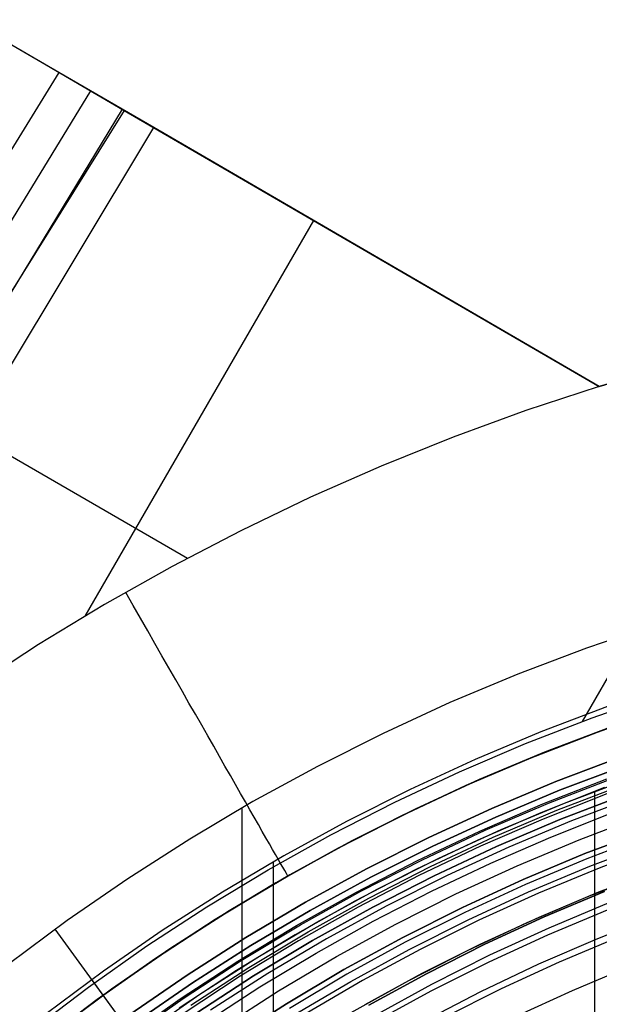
# Model space of a CAD drawing. Header units: millimetres. Extents: x 8929 to 10091, y -2708 to -1691.
# Tile 180 of 196: x 9463 to 9484, y -1998 to -1962. Entities that reach past the tile are written whole.
import ezdxf

# ---------------------------------------------------------------- set-up
doc = ezdxf.new("R2010")
doc.units = ezdxf.units.MM
for name, color, linetype in [('1', 7, 'Continuous'), ('COLOR EXT', 7, 'Continuous'), ('luz', 7, 'Continuous')]:
    doc.layers.add(name, color=color, linetype=linetype)

msp = doc.modelspace()

# ---------------------------------------------------------------- linework, layer by layer
at = {"layer": '1', "color": 7, "true_color": 0xffffff}
for p, q in [((9461.054, -1961.604, 65.376), (9463.911, -1963.265, 65.744)), ((9464.38, -1963.538, 59.673), (9461.713, -1961.988, 59.335)), ((9463.911, -1963.265, 65.744), (9466.778, -1964.932, 65.998)), ((9464.38, -1963.538, 59.673), (9402.827, -2063.412, 59.894)), ((9467.861, -1965.561, 59.909), (9464.38, -1963.538, 59.673)), ((9465.538, -1964.211, 59.791), (9404.356, -2064.315, 59.902)), ((9466.778, -1964.932, 65.998), (9404.62, -2064.47, 65.998)), ((9466.698, -1964.885, 59.87), (9445.461, -1999.924, 59.883)), ((9466.778, -1964.932, 65.998), (9484.188, -1975.053, 65.998)), ((9450.205, -1994.933, 59.909), (9467.861, -1965.561, 59.909)), ((9484.188, -1975.053, 59.909), (9467.861, -1965.561, 59.909)), ((9473.712, -1968.962, 59.909), (9465.334, -1983.472, 59.909)), ((9491.794, -1973.064, 65.998), (9483.554, -1987.336, 65.998)), ((9486.939, -1974.248, 65.998), (9484.188, -1975.053, 65.998)), ((9484.188, -1975.053, 62.954), (9486.939, -1974.248, 62.954)), ((9484.188, -1975.053, 59.909), (9481.493, -1975.938, 59.909)), ((9484.188, -1975.053, 65.998), (9484.188, -1975.053, 59.909)), ((9481.493, -1975.938, 59.909), (9478.828, -1976.911, 59.909)), ((9461.136, -1976.748, 59.909), (9469.1, -1981.346, 59.909)), ((9478.828, -1976.911, 59.909), (9476.197, -1977.97, 59.909)), ((9476.197, -1977.97, 59.909), (9473.601, -1979.114, 59.909)), ((9473.601, -1979.114, 59.909), (9471.044, -1980.342, 59.909)), ((9471.044, -1980.342, 59.909), (9468.528, -1981.653, 59.909)), ((9468.528, -1981.653, 59.909), (9466.057, -1983.045, 59.909)), ((9467.101, -1983.076, 59.747), (9466.829, -1982.599, 59.909)), ((9466.057, -1983.045, 59.909), (9463.632, -1984.517, 59.909)), ((9467.371, -1983.547, 59.566), (9467.101, -1983.076, 59.747)), ((9467.637, -1984.013, 59.366), (9467.371, -1983.547, 59.566)), ((9486.274, -1983.774, 69.704), (9483.722, -1984.642, 69.704)), ((9467.9, -1984.473, 59.148), (9467.637, -1984.013, 59.366)), ((9463.632, -1984.517, 59.909), (9461.257, -1986.067, 59.909)), ((9468.159, -1984.926, 58.912), (9467.9, -1984.473, 59.148)), ((9483.722, -1984.642, 69.704), (9481.201, -1985.598, 69.704)), ((9468.413, -1985.372, 58.658), (9468.159, -1984.926, 58.912)), ((9468.664, -1985.81, 58.387), (9468.413, -1985.372, 58.658)), ((9481.201, -1985.598, 69.704), (9478.715, -1986.64, 69.704)), ((9468.909, -1986.24, 58.098), (9468.664, -1985.81, 58.387)), ((9469.149, -1986.66, 57.793), (9468.909, -1986.24, 58.098)), ((9483.929, -1987.197, 65.998), (9486.409, -1986.335, 65.998)), ((9469.384, -1987.071, 57.471), (9469.149, -1986.66, 57.793)), ((9478.715, -1986.64, 69.704), (9476.267, -1987.768, 69.704)), ((9484.493, -1986.788, 71.704), (9482.047, -1987.716, 71.704)), ((9469.614, -1987.473, 57.133), (9469.384, -1987.071, 57.471)), ((9484.12, -1987.719, 46.606), (9486.582, -1986.863, 46.606)), ((9486.582, -1986.863, 34.804), (9484.12, -1987.719, 34.804)), ((9484.12, -1987.719, 40.705), (9486.582, -1986.863, 40.705)), ((9469.837, -1987.864, 56.779), (9469.614, -1987.473, 57.133)), ((9481.48, -1988.145, 65.998), (9483.929, -1987.197, 65.998)), ((9470.054, -1988.244, 56.41), (9469.837, -1987.864, 56.779)), ((9476.267, -1987.768, 69.704), (9473.859, -1988.979, 69.704)), ((9482.047, -1987.716, 71.704), (9479.633, -1988.728, 71.704)), ((9481.689, -1988.66, 46.606), (9484.12, -1987.719, 46.606)), ((9484.12, -1987.719, 34.804), (9481.689, -1988.66, 34.804)), ((9481.689, -1988.66, 40.705), (9484.12, -1987.719, 40.705)), ((9470.265, -1988.613, 56.026), (9470.054, -1988.244, 56.41)), ((9479.065, -1989.178, 65.998), (9481.48, -1988.145, 65.998)), ((9470.469, -1988.971, 55.628), (9470.265, -1988.613, 56.026)), ((9470.667, -1989.316, 55.216), (9470.469, -1988.971, 55.628)), ((9473.859, -1988.979, 69.704), (9471.494, -1990.273, 69.704)), ((9479.633, -1988.728, 71.704), (9477.256, -1989.822, 71.704)), ((9479.292, -1989.685, 46.606), (9481.689, -1988.66, 46.606)), ((9481.689, -1988.66, 34.804), (9479.292, -1989.685, 34.804)), ((9479.292, -1989.685, 40.705), (9481.689, -1988.66, 40.705)), ((9470.857, -1989.649, 54.79), (9470.667, -1989.316, 55.216)), ((9476.688, -1990.294, 65.998), (9479.065, -1989.178, 65.998)), ((9471.04, -1989.969, 54.352), (9470.857, -1989.649, 54.79)), ((9476.933, -1990.792, 46.606), (9479.292, -1989.685, 46.606)), ((9479.292, -1989.685, 34.804), (9476.933, -1990.792, 34.804)), ((9476.933, -1990.792, 40.705), (9479.292, -1989.685, 40.705)), ((9471.215, -1990.275, 53.901), (9471.04, -1989.969, 54.352)), ((9477.256, -1989.822, 71.704), (9474.918, -1990.998, 71.704)), ((9471.494, -1990.273, 69.704), (9469.175, -1991.647, 69.704)), ((9471.382, -1990.568, 53.438), (9471.215, -1990.275, 53.901)), ((9474.351, -1991.491, 65.998), (9476.688, -1990.294, 65.998)), ((9471.104, -2027.692, 69.704), (9471.104, -1990.496, 69.704)), ((9471.541, -1990.847, 52.964), (9471.382, -1990.568, 53.438)), ((9474.613, -1991.981, 46.606), (9476.933, -1990.792, 46.606)), ((9476.933, -1990.792, 34.804), (9474.613, -1991.981, 34.804)), ((9474.613, -1991.981, 40.705), (9476.933, -1990.792, 40.705)), ((9471.693, -1991.112, 52.479), (9471.541, -1990.847, 52.964)), ((9471.835, -1991.361, 51.984), (9471.693, -1991.112, 52.479)), ((9474.918, -1990.998, 71.704), (9472.623, -1992.254, 71.704)), ((9471.97, -1991.596, 51.479), (9471.835, -1991.361, 51.984)), ((9472.057, -1992.77, 65.998), (9474.351, -1991.491, 65.998)), ((9469.175, -1991.647, 69.704), (9466.905, -1993.101, 69.704)), ((9472.095, -1991.816, 50.965), (9471.97, -1991.596, 51.479)), ((9472.212, -1992.021, 50.443), (9472.095, -1991.816, 50.965)), ((9472.32, -1992.209, 49.913), (9472.212, -1992.021, 50.443)), ((9472.418, -1992.382, 49.376), (9472.32, -1992.209, 49.913)), ((9472.336, -1993.25, 46.606), (9474.613, -1991.981, 46.606)), ((9474.613, -1991.981, 34.804), (9472.336, -1993.25, 34.804)), ((9472.336, -1993.25, 40.705), (9474.613, -1991.981, 40.705)), ((9472.623, -1992.254, 71.704), (9470.372, -1993.589, 71.704)), ((9472.244, -2123.77, 71.704), (9472.244, -1992.471, 71.704)), ((9472.508, -1992.538, 48.833), (9472.418, -1992.382, 49.376)), ((9472.588, -1992.678, 48.283), (9472.508, -1992.538, 48.833)), ((9469.809, -1994.127, 65.998), (9472.057, -1992.77, 65.998)), ((9472.658, -1992.802, 47.728), (9472.588, -1992.678, 48.283)), ((9472.72, -1992.909, 47.169), (9472.658, -1992.802, 47.728)), ((9472.771, -1992.999, 46.606), (9472.72, -1992.909, 47.169)), ((9483.764, -1993.753, 42.804), (9486.016, -1992.881, 42.804)), ((9483.764, -1993.753, 51.854), (9486.016, -1992.881, 51.854)), ((9486.38, -1992.749, 60.904), (9484.159, -1993.594, 60.904)), ((9466.905, -1993.101, 69.704), (9464.686, -1994.632, 69.704)), ((9470.104, -1994.597, 46.606), (9472.336, -1993.25, 46.606)), ((9472.336, -1993.25, 34.804), (9470.104, -1994.597, 34.804)), ((9470.104, -1994.597, 40.705), (9472.336, -1993.25, 40.705)), ((9472.771, -1992.999, 46.606), (9472.771, -1992.999, 34.804)), ((9470.372, -1993.589, 71.704), (9468.168, -1995, 71.704)), ((9484.159, -1993.594, 60.904), (9481.968, -1994.514, 60.904)), ((9484.384, -1993.572, 46.153), (9482.171, -1994.5, 46.153)), ((9482.171, -1994.5, 53.153), (9484.384, -1993.572, 53.153)), ((9484.384, -1993.572, 49.653), (9482.171, -1994.5, 49.653)), ((9481.543, -1994.703, 42.804), (9483.764, -1993.753, 42.804)), ((9481.543, -1994.703, 51.854), (9483.764, -1993.753, 51.854)), ((9482.345, -1994.895, 138.188), (9484.544, -1993.973, 138.188)), ((9467.61, -1995.561, 65.998), (9469.809, -1994.127, 65.998)), ((9464.686, -1994.632, 69.704), (9462.522, -1996.239, 69.704)), ((9467.921, -1996.021, 46.606), (9470.104, -1994.597, 46.606)), ((9470.104, -1994.597, 34.804), (9467.921, -1996.021, 34.804)), ((9467.921, -1996.021, 40.705), (9470.104, -1994.597, 40.705)), ((9479.356, -1995.73, 42.804), (9481.543, -1994.703, 42.804)), ((9479.356, -1995.73, 51.854), (9481.543, -1994.703, 51.854)), ((9481.968, -1994.514, 60.904), (9479.809, -1995.509, 60.904)), ((9482.171, -1994.5, 46.153), (9479.992, -1995.503, 46.153)), ((9479.992, -1995.503, 53.153), (9482.171, -1994.5, 53.153)), ((9482.171, -1994.5, 49.653), (9479.992, -1995.503, 49.653)), ((9486.19, -1994.467, 44.653), (9484.124, -1995.297, 44.653)), ((9474.85, -2009.539, 206.675), (9464.249, -1994.948, 69.704)), ((9468.168, -1995, 71.704), (9466.014, -1996.487, 71.704)), ((9480.179, -1995.893, 138.188), (9482.345, -1994.895, 138.188)), ((9484.124, -1995.297, 44.653), (9481.964, -1996.236, 44.653)), ((9484.124, -1995.297, 44.653), (9481.964, -1996.236, 44.653)), ((9465.461, -1997.071, 65.998), (9467.61, -1995.561, 65.998)), ((9477.206, -1996.831, 42.804), (9479.356, -1995.73, 42.804)), ((9477.206, -1996.831, 51.854), (9479.356, -1995.73, 51.854)), ((9479.809, -1995.509, 60.904), (9477.686, -1996.577, 60.904)), ((9479.992, -1995.503, 46.153), (9477.849, -1996.582, 46.153)), ((9477.849, -1996.582, 53.153), (9479.992, -1995.503, 53.153)), ((9479.992, -1995.503, 49.653), (9477.849, -1996.582, 49.653)), ((9465.788, -1997.52, 46.606), (9467.921, -1996.021, 46.606)), ((9467.921, -1996.021, 34.804), (9465.788, -1997.52, 34.804)), ((9465.788, -1997.52, 40.705), (9467.921, -1996.021, 40.705)), ((9478.049, -1996.964, 138.188), (9480.179, -1995.893, 138.188)), ((9466.014, -1996.487, 71.704), (9463.913, -1998.047, 71.704)), ((9481.964, -1996.236, 44.653), (9479.837, -1997.25, 44.653)), ((9481.964, -1996.236, 44.653), (9479.837, -1997.25, 44.653)), ((9476.169, -2011.354, 208.385), (9465.59, -1996.793, 71.704)), ((9475.096, -1998.007, 42.804), (9477.206, -1996.831, 42.804)), ((9475.096, -1998.007, 51.854), (9477.206, -1996.831, 51.854)), ((9477.686, -1996.577, 60.904), (9475.6, -1997.717, 60.904)), ((9477.849, -1996.582, 46.153), (9475.744, -1997.733, 46.153)), ((9475.744, -1997.733, 53.153), (9477.849, -1996.582, 53.153)), ((9477.849, -1996.582, 49.653), (9475.744, -1997.733, 49.653)), ((9463.367, -1998.655, 65.998), (9465.461, -1997.071, 65.998)), ((9475.958, -1998.108, 138.188), (9478.049, -1996.964, 138.188)), ((9479.837, -1997.25, 44.653), (9477.746, -1998.336, 44.653)), ((9479.837, -1997.25, 44.653), (9477.746, -1998.336, 44.653)), ((9463.709, -1999.092, 46.606), (9465.788, -1997.52, 46.606)), ((9465.788, -1997.52, 34.804), (9463.709, -1999.092, 34.804)), ((9463.709, -1999.092, 40.705), (9465.788, -1997.52, 40.705))]:
    msp.add_line(p, q, dxfattribs=at)
at = {"layer": 'COLOR EXT', "color": 30, "true_color": 0xff8d00}
for p, q in [((9482.174, -1988.464, 34.804), (9484.595, -1987.546, 34.804)), ((9484.595, -1987.546, -30.696), (9482.174, -1988.464, -30.696)), ((9482.174, -1988.464, 2.054), (9484.595, -1987.546, 2.054)), ((9479.786, -1989.465, 34.804), (9482.174, -1988.464, 34.804)), ((9482.174, -1988.464, -30.696), (9479.786, -1989.465, -30.696)), ((9479.786, -1989.465, 2.054), (9482.174, -1988.464, 2.054)), ((9482.6, -1989.532, -28.696), (9484.984, -1988.628, -28.696)), ((9484.984, -1988.628, -30.696), (9482.6, -1989.532, -30.696)), ((9482.6, -1989.532, -29.696), (9484.984, -1988.628, -29.696)), ((9477.435, -1990.548, 34.804), (9479.786, -1989.465, 34.804)), ((9479.786, -1989.465, -30.696), (9477.435, -1990.548, -30.696)), ((9477.435, -1990.548, 2.054), (9479.786, -1989.465, 2.054)), ((9480.249, -1990.518, -28.696), (9482.6, -1989.532, -28.696)), ((9482.6, -1989.532, -30.696), (9480.249, -1990.518, -30.696)), ((9480.249, -1990.518, -29.696), (9482.6, -1989.532, -29.696)), ((9482.916, -1990.322, 34.804), (9485.272, -1989.428, 34.804)), ((9482.916, -1990.322, 28.204), (9485.272, -1989.428, 28.204)), ((9484.38, -1989.755, 21.604), (9482.04, -1990.678, 21.604)), ((9484.467, -1989.989, -28.696), (9482.136, -1990.909, -28.696)), ((9484.023, -2030.753, 21.604), (9484.023, -1989.89, 21.604)), ((9480.592, -1991.296, 34.804), (9482.916, -1990.322, 34.804)), ((9480.592, -1991.296, 28.204), (9482.916, -1990.322, 28.204)), ((9475.122, -1991.712, 34.804), (9477.435, -1990.548, 34.804)), ((9477.435, -1990.548, -30.696), (9475.122, -1991.712, -30.696)), ((9475.122, -1991.712, 2.054), (9477.435, -1990.548, 2.054)), ((9477.934, -1991.584, -28.696), (9480.249, -1990.518, -28.696)), ((9480.249, -1990.518, -30.696), (9477.934, -1991.584, -30.696)), ((9477.934, -1991.584, -29.696), (9480.249, -1990.518, -29.696)), ((9482.04, -1990.678, 21.604), (9479.733, -1991.68, 21.604)), ((9482.409, -1991.569, 19.504), (9484.643, -1990.687, 19.504)), ((9482.136, -1990.909, -28.696), (9479.837, -1991.907, -28.696)), ((9478.302, -1992.35, 34.804), (9480.592, -1991.296, 34.804)), ((9478.302, -1992.35, 28.204), (9480.592, -1991.296, 28.204)), ((9472.85, -1992.954, 34.804), (9475.122, -1991.712, 34.804)), ((9475.122, -1991.712, -30.696), (9472.85, -1992.954, -30.696)), ((9472.85, -1992.954, 2.054), (9475.122, -1991.712, 2.054)), ((9475.656, -1992.73, -28.696), (9477.934, -1991.584, -28.696)), ((9477.934, -1991.584, -30.696), (9475.656, -1992.73, -30.696)), ((9475.656, -1992.73, -29.696), (9477.934, -1991.584, -29.696)), ((9479.733, -1991.68, 21.604), (9477.463, -1992.761, 21.604)), ((9480.207, -1992.525, 19.504), (9482.409, -1991.569, 19.504)), ((9479.837, -1991.907, -28.696), (9477.575, -1992.985, -28.696)), ((9476.051, -1993.482, 34.804), (9478.302, -1992.35, 34.804)), ((9476.051, -1993.482, 28.204), (9478.302, -1992.35, 28.204)), ((9478.037, -1993.553, 19.504), (9480.207, -1992.525, 19.504)), ((9470.623, -1994.274, 34.804), (9472.85, -1992.954, 34.804)), ((9472.85, -1992.954, -30.696), (9470.623, -1994.274, -30.696)), ((9470.623, -1994.274, 2.054), (9472.85, -1992.954, 2.054)), ((9473.42, -1993.953, -28.696), (9475.656, -1992.73, -28.696)), ((9475.656, -1992.73, -30.696), (9473.42, -1993.953, -30.696)), ((9473.42, -1993.953, -29.696), (9475.656, -1992.73, -29.696)), ((9477.463, -1992.761, 21.604), (9475.23, -1993.92, 21.604)), ((9477.575, -1992.985, -28.696), (9475.35, -1994.139, -28.696)), ((9473.84, -1994.692, 34.804), (9476.051, -1993.482, 34.804)), ((9473.84, -1994.692, 28.204), (9476.051, -1993.482, 28.204)), ((9475.903, -1994.654, 19.504), (9478.037, -1993.553, 19.504)), ((9471.227, -1995.253, -28.696), (9473.42, -1993.953, -28.696)), ((9473.42, -1993.953, -30.696), (9471.227, -1995.253, -30.696)), ((9471.227, -1995.253, -29.696), (9473.42, -1993.953, -29.696)), ((9475.23, -1993.92, 21.604), (9473.039, -1995.155, 21.604)), ((9468.443, -1995.671, 34.804), (9470.623, -1994.274, 34.804)), ((9470.623, -1994.274, -30.696), (9468.443, -1995.671, -30.696)), ((9468.443, -1995.671, 2.054), (9470.623, -1994.274, 2.054)), ((9475.35, -1994.139, -28.696), (9473.167, -1995.37, -28.696)), ((9471.673, -1995.977, 34.804), (9473.84, -1994.692, 34.804)), ((9471.673, -1995.977, 28.204), (9473.84, -1994.692, 28.204)), ((9473.807, -1995.824, 19.504), (9475.903, -1994.654, 19.504)), ((9469.08, -1996.628, -28.696), (9471.227, -1995.253, -28.696)), ((9471.227, -1995.253, -30.696), (9469.08, -1996.628, -30.696)), ((9469.08, -1996.628, -29.696), (9471.227, -1995.253, -29.696)), ((9473.039, -1995.155, 21.604), (9470.892, -1996.465, 21.604)), ((9473.167, -1995.37, -28.696), (9471.028, -1996.675, -28.696)), ((9466.312, -1997.142, 34.804), (9468.443, -1995.671, 34.804)), ((9468.443, -1995.671, -30.696), (9466.312, -1997.142, -30.696)), ((9466.312, -1997.142, 2.054), (9468.443, -1995.671, 2.054)), ((9471.751, -1997.064, 19.504), (9473.807, -1995.824, 19.504)), ((9469.55, -1997.336, 34.804), (9471.673, -1995.977, 34.804)), ((9469.55, -1997.336, 28.204), (9471.673, -1995.977, 28.204)), ((9470.892, -1996.465, 21.604), (9468.792, -1997.848, 21.604)), ((9466.982, -1998.077, -28.696), (9469.08, -1996.628, -28.696)), ((9469.08, -1996.628, -30.696), (9466.982, -1998.077, -30.696)), ((9466.982, -1998.077, -29.696), (9469.08, -1996.628, -29.696)), ((9471.028, -1996.675, -28.696), (9468.934, -1998.053, -28.696)), ((9464.233, -1998.685, 34.804), (9466.312, -1997.142, 34.804)), ((9466.312, -1997.142, -30.696), (9464.233, -1998.685, -30.696)), ((9464.233, -1998.685, 2.054), (9466.312, -1997.142, 2.054)), ((9469.737, -1998.372, 19.504), (9471.751, -1997.064, 19.504)), ((9467.476, -1998.768, 34.804), (9469.55, -1997.336, 34.804)), ((9467.476, -1998.768, 28.204), (9469.55, -1997.336, 28.204))]:
    msp.add_line(p, q, dxfattribs=at)
at = {"layer": 'luz', "color": 7, "true_color": 0xffffff}
for p, q in [((9482.73, -1989.857, -30.696), (9485.103, -1988.957, -30.696)), ((9482.73, -1989.857, -28.896), (9485.103, -1988.957, -28.896)), ((9485.103, -1988.957, -29.796), (9482.73, -1989.857, -29.796)), ((9482.118, -1990.357, -26.578), (9484.464, -1989.44, -26.589)), ((9482.118, -1990.357, -24.578), (9484.464, -1989.44, -24.589)), ((9482.331, -1990.324, -26.493), (9484.695, -1989.408, -26.504)), ((9482.331, -1990.324, -24.493), (9484.695, -1989.408, -24.504)), ((9482.331, -1990.324, -26.666), (9484.695, -1989.408, -26.677)), ((9482.331, -1990.324, -24.666), (9484.695, -1989.408, -24.677)), ((9482.637, -1990.587, -26.288), (9485.006, -1989.675, -26.299)), ((9482.637, -1990.587, -24.288), (9485.006, -1989.675, -24.299)), ((9482.637, -1990.587, -26.875), (9485.006, -1989.675, -26.886)), ((9482.637, -1990.587, -24.875), (9485.006, -1989.675, -24.886)), ((9480.39, -1990.838, -30.696), (9482.73, -1989.857, -30.696)), ((9480.39, -1990.838, -28.896), (9482.73, -1989.857, -28.896)), ((9482.73, -1989.857, -29.796), (9480.39, -1990.838, -29.796)), ((9485.091, -1990.025, -26.094), (9482.737, -1990.932, -26.083)), ((9485.091, -1990.025, -24.094), (9482.737, -1990.932, -24.083)), ((9482.737, -1990.932, -27.083), (9485.091, -1990.025, -27.094)), ((9482.737, -1990.932, -25.083), (9485.091, -1990.025, -25.094)), ((9485.091, -1990.025, -23.196), (9482.737, -1990.932, -23.196)), ((9482.737, -1990.932, -28.896), (9485.091, -1990.025, -28.896)), ((9485.091, -1990.025, -23.691), (9482.737, -1990.932, -23.691)), ((9485.091, -1990.025, -25.447), (9482.737, -1990.932, -25.447)), ((9485.091, -1990.025, -27.802), (9482.737, -1990.932, -27.802)), ((9479.806, -1991.355, -26.567), (9482.118, -1990.357, -26.578)), ((9479.806, -1991.355, -24.567), (9482.118, -1990.357, -24.578)), ((9480.001, -1991.322, -26.482), (9482.331, -1990.324, -26.493)), ((9480.001, -1991.322, -24.482), (9482.331, -1990.324, -24.493)), ((9480.001, -1991.322, -26.655), (9482.331, -1990.324, -26.666)), ((9480.001, -1991.322, -24.655), (9482.331, -1990.324, -24.666)), ((9485.509, -1990.087, -30.696), (9483.175, -1990.972, -30.696)), ((9480.3, -1991.58, -26.277), (9482.637, -1990.587, -26.288)), ((9480.3, -1991.58, -24.277), (9482.637, -1990.587, -24.288)), ((9480.3, -1991.58, -26.864), (9482.637, -1990.587, -26.875)), ((9480.3, -1991.58, -24.864), (9482.637, -1990.587, -24.875)), ((9483.453, -1991.668, -31.218), (9485.763, -1990.792, -31.218)), ((9478.086, -1991.9, -30.696), (9480.39, -1990.838, -30.696)), ((9478.086, -1991.9, -28.896), (9480.39, -1990.838, -28.896)), ((9480.39, -1990.838, -29.796), (9478.086, -1991.9, -29.796)), ((9482.737, -1990.932, -26.083), (9480.415, -1991.921, -26.072)), ((9482.737, -1990.932, -24.083), (9480.415, -1991.921, -24.072)), ((9480.415, -1991.921, -27.072), (9482.737, -1990.932, -27.083)), ((9480.415, -1991.921, -25.072), (9482.737, -1990.932, -25.083)), ((9482.737, -1990.932, -23.196), (9480.415, -1991.921, -23.196)), ((9480.415, -1991.921, -28.896), (9482.737, -1990.932, -28.896)), ((9482.737, -1990.932, -23.691), (9480.415, -1991.921, -23.691)), ((9482.737, -1990.932, -25.447), (9480.415, -1991.921, -25.447)), ((9482.737, -1990.932, -27.802), (9480.415, -1991.921, -27.802)), ((9483.175, -1990.972, -30.696), (9480.873, -1991.937, -30.696)), ((9477.529, -1992.432, -26.556), (9479.806, -1991.355, -26.567)), ((9477.529, -1992.432, -24.556), (9479.806, -1991.355, -24.567)), ((9477.706, -1992.4, -26.471), (9480.001, -1991.322, -26.482)), ((9477.706, -1992.4, -24.471), (9480.001, -1991.322, -24.482)), ((9477.706, -1992.4, -26.644), (9480.001, -1991.322, -26.655)), ((9477.706, -1992.4, -24.644), (9480.001, -1991.322, -24.655)), ((9483.657, -1992.179, -25.957), (9485.949, -1991.31, -25.957)), ((9483.657, -1992.179, -23.196), (9485.949, -1991.31, -23.196)), ((9485.949, -1991.31, -24.577), (9483.657, -1992.179, -24.577)), ((9486.016, -1991.498, -30.696), (9483.731, -1992.365, -30.696)), ((9478, -1992.655, -26.266), (9480.3, -1991.58, -26.277)), ((9478, -1992.655, -24.266), (9480.3, -1991.58, -24.277)), ((9478, -1992.655, -26.852), (9480.3, -1991.58, -26.864)), ((9478, -1992.655, -24.852), (9480.3, -1991.58, -24.864)), ((9481.175, -1992.623, -31.218), (9483.453, -1991.668, -31.218)), ((9483.842, -1992.643, -26.457), (9486.118, -1991.78, -26.457)), ((9486.429, -1991.866, -26.421), (9484.181, -1992.709, -26.421)), ((9475.819, -1993.04, -30.696), (9478.086, -1991.9, -30.696)), ((9475.819, -1993.04, -28.896), (9478.086, -1991.9, -28.896)), ((9478.086, -1991.9, -29.796), (9475.819, -1993.04, -29.796)), ((9480.415, -1991.921, -26.072), (9478.13, -1992.99, -26.061)), ((9480.415, -1991.921, -24.072), (9478.13, -1992.99, -24.061)), ((9478.13, -1992.99, -27.061), (9480.415, -1991.921, -27.072)), ((9478.13, -1992.99, -25.061), (9480.415, -1991.921, -25.072)), ((9480.415, -1991.921, -23.196), (9478.13, -1992.99, -23.196)), ((9478.13, -1992.99, -28.896), (9480.415, -1991.921, -28.896)), ((9480.415, -1991.921, -23.691), (9478.13, -1992.99, -23.691)), ((9480.415, -1991.921, -25.447), (9478.13, -1992.99, -25.447)), ((9480.415, -1991.921, -27.802), (9478.13, -1992.99, -27.802)), ((9480.873, -1991.937, -30.696), (9478.606, -1992.981, -30.696)), ((9481.397, -1993.127, -25.957), (9483.657, -1992.179, -25.957)), ((9481.397, -1993.127, -23.196), (9483.657, -1992.179, -23.196)), ((9483.657, -1992.179, -24.577), (9481.397, -1993.127, -24.577)), ((9475.29, -1993.586, -26.545), (9477.529, -1992.432, -26.556)), ((9475.29, -1993.586, -24.545), (9477.529, -1992.432, -24.556)), ((9475.45, -1993.556, -26.459), (9477.706, -1992.4, -26.471)), ((9475.45, -1993.556, -24.459), (9477.706, -1992.4, -24.471)), ((9475.45, -1993.556, -26.633), (9477.706, -1992.4, -26.644)), ((9475.45, -1993.556, -24.633), (9477.706, -1992.4, -24.644)), ((9483.731, -1992.365, -30.696), (9481.477, -1993.31, -30.696)), ((9475.739, -1993.808, -26.254), (9478, -1992.655, -26.266)), ((9475.739, -1993.808, -24.254), (9478, -1992.655, -24.266)), ((9475.739, -1993.808, -26.841), (9478, -1992.655, -26.852)), ((9475.739, -1993.808, -24.841), (9478, -1992.655, -24.852)), ((9478.932, -1993.656, -31.218), (9481.175, -1992.623, -31.218)), ((9481.598, -1993.584, -26.457), (9483.842, -1992.643, -26.457)), ((9484.181, -1992.709, -26.421), (9481.963, -1993.627, -26.421)), ((9473.593, -1994.257, -30.696), (9475.819, -1993.04, -30.696)), ((9473.593, -1994.257, -28.896), (9475.819, -1993.04, -28.896)), ((9475.819, -1993.04, -29.796), (9473.593, -1994.257, -29.796)), ((9478.13, -1992.99, -26.061), (9475.883, -1994.137, -26.049)), ((9478.13, -1992.99, -24.061), (9475.883, -1994.137, -24.049)), ((9475.883, -1994.137, -27.049), (9478.13, -1992.99, -27.061)), ((9475.883, -1994.137, -25.049), (9478.13, -1992.99, -25.061)), ((9478.13, -1992.99, -23.196), (9475.883, -1994.137, -23.196)), ((9475.883, -1994.137, -28.896), (9478.13, -1992.99, -28.896)), ((9478.13, -1992.99, -23.691), (9475.883, -1994.137, -23.691)), ((9478.13, -1992.99, -25.447), (9475.883, -1994.137, -25.447)), ((9478.13, -1992.99, -27.802), (9475.883, -1994.137, -27.802)), ((9478.606, -1992.981, -30.696), (9476.377, -1994.102, -30.696)), ((9479.17, -1994.152, -25.957), (9481.397, -1993.127, -25.957)), ((9479.17, -1994.152, -23.196), (9481.397, -1993.127, -23.196)), ((9481.397, -1993.127, -24.577), (9479.17, -1994.152, -24.577)), ((9481.477, -1993.31, -30.696), (9479.257, -1994.332, -30.696)), ((9473.092, -1994.816, -26.534), (9475.29, -1993.586, -26.545)), ((9473.092, -1994.816, -24.534), (9475.29, -1993.586, -24.545)), ((9473.236, -1994.79, -26.448), (9475.45, -1993.556, -26.459)), ((9473.236, -1994.79, -24.448), (9475.45, -1993.556, -24.459)), ((9473.236, -1994.79, -26.621), (9475.45, -1993.556, -26.633)), ((9473.236, -1994.79, -24.621), (9475.45, -1993.556, -24.633)), ((9476.725, -1994.766, -31.218), (9478.932, -1993.656, -31.218)), ((9479.387, -1994.602, -26.457), (9481.598, -1993.584, -26.457)), ((9481.963, -1993.627, -26.421), (9479.777, -1994.621, -26.421)), ((9473.519, -1995.04, -26.243), (9475.739, -1993.808, -26.254)), ((9473.519, -1995.04, -24.243), (9475.739, -1993.808, -24.254)), ((9473.519, -1995.04, -26.829), (9475.739, -1993.808, -26.841)), ((9473.519, -1995.04, -24.829), (9475.739, -1993.808, -24.841)), ((9471.41, -1995.551, -30.696), (9473.593, -1994.257, -30.696)), ((9471.41, -1995.551, -28.896), (9473.593, -1994.257, -28.896)), ((9473.593, -1994.257, -29.796), (9471.41, -1995.551, -29.796)), ((9475.883, -1994.137, -26.049), (9473.677, -1995.362, -26.037)), ((9475.883, -1994.137, -24.049), (9473.677, -1995.362, -24.037)), ((9473.677, -1995.362, -27.037), (9475.883, -1994.137, -27.049)), ((9473.677, -1995.362, -25.037), (9475.883, -1994.137, -25.049)), ((9475.883, -1994.137, -23.196), (9473.677, -1995.362, -23.196)), ((9473.677, -1995.362, -28.896), (9475.883, -1994.137, -28.896)), ((9475.883, -1994.137, -23.691), (9473.677, -1995.362, -23.691)), ((9475.883, -1994.137, -25.447), (9473.677, -1995.362, -25.447)), ((9475.883, -1994.137, -27.802), (9473.677, -1995.362, -27.802)), ((9476.377, -1994.102, -30.696), (9474.187, -1995.3, -30.696)), ((9476.981, -1995.253, -25.957), (9479.17, -1994.152, -25.957)), ((9476.981, -1995.253, -23.196), (9479.17, -1994.152, -23.196)), ((9479.17, -1994.152, -24.577), (9476.981, -1995.253, -24.577)), ((9479.257, -1994.332, -30.696), (9477.074, -1995.43, -30.696)), ((9484.482, -1994.245, -29.289), (9482.292, -1995.163, -29.289)), ((9477.213, -1995.696, -26.457), (9479.387, -1994.602, -26.457)), ((9479.777, -1994.621, -26.421), (9477.627, -1995.69, -26.421)), ((9470.938, -1996.121, -26.523), (9473.092, -1994.816, -26.534)), ((9470.938, -1996.121, -24.523), (9473.092, -1994.816, -24.534)), ((9471.065, -1996.1, -26.437), (9473.236, -1994.79, -26.448)), ((9471.065, -1996.1, -24.437), (9473.236, -1994.79, -24.448)), ((9471.065, -1996.1, -26.61), (9473.236, -1994.79, -26.621)), ((9471.065, -1996.1, -24.61), (9473.236, -1994.79, -24.621)), ((9471.343, -1996.349, -26.231), (9473.519, -1995.04, -26.243)), ((9471.343, -1996.349, -24.231), (9473.519, -1995.04, -24.243)), ((9471.343, -1996.349, -26.818), (9473.519, -1995.04, -26.829)), ((9471.343, -1996.349, -24.818), (9473.519, -1995.04, -24.829)), ((9474.558, -1995.952, -31.218), (9476.725, -1994.766, -31.218)), ((9473.677, -1995.362, -26.037), (9471.515, -1996.663, -26.026)), ((9473.677, -1995.362, -24.037), (9471.515, -1996.663, -24.026)), ((9471.515, -1996.663, -27.026), (9473.677, -1995.362, -27.037)), ((9471.515, -1996.663, -25.026), (9473.677, -1995.362, -25.037)), ((9473.677, -1995.362, -23.196), (9471.515, -1996.663, -23.196)), ((9471.515, -1996.663, -28.896), (9473.677, -1995.362, -28.896)), ((9473.677, -1995.362, -23.691), (9471.515, -1996.663, -23.691)), ((9473.677, -1995.362, -25.447), (9471.515, -1996.663, -25.447)), ((9473.677, -1995.362, -27.802), (9471.515, -1996.663, -27.802)), ((9474.187, -1995.3, -30.696), (9472.04, -1996.573, -30.696)), ((9474.83, -1996.43, -25.957), (9476.981, -1995.253, -25.957)), ((9474.83, -1996.43, -23.196), (9476.981, -1995.253, -23.196)), ((9476.981, -1995.253, -24.577), (9474.83, -1996.43, -24.577)), ((9477.074, -1995.43, -30.696), (9474.929, -1996.603, -30.696)), ((9482.292, -1995.163, -29.289), (9480.135, -1996.156, -29.289)), ((9482.725, -1996.148, -29.575), (9484.88, -1995.244, -29.575)), ((9469.274, -1996.92, -30.696), (9471.41, -1995.551, -30.696)), ((9469.274, -1996.92, -28.896), (9471.41, -1995.551, -28.896)), ((9471.41, -1995.551, -29.796), (9469.274, -1996.92, -29.796)), ((9475.078, -1996.864, -26.457), (9477.213, -1995.696, -26.457)), ((9477.627, -1995.69, -26.421), (9475.514, -1996.83, -26.421)), ((9468.83, -1997.5, -26.511), (9470.938, -1996.121, -26.523)), ((9468.83, -1997.5, -24.511), (9470.938, -1996.121, -24.523)), ((9468.941, -1997.485, -26.425), (9471.065, -1996.1, -26.437)), ((9468.941, -1997.485, -24.425), (9471.065, -1996.1, -24.437)), ((9468.941, -1997.485, -26.598), (9471.065, -1996.1, -26.61)), ((9468.941, -1997.485, -24.598), (9471.065, -1996.1, -24.61)), ((9472.433, -1997.211, -31.218), (9474.558, -1995.952, -31.218)), ((9480.135, -1996.156, -29.289), (9478.014, -1997.223, -29.289)), ((9480.602, -1997.125, -29.575), (9482.725, -1996.148, -29.575)), ((9469.215, -1997.732, -26.219), (9471.343, -1996.349, -26.231)), ((9469.215, -1997.732, -24.219), (9471.343, -1996.349, -24.231)), ((9469.215, -1997.732, -26.806), (9471.343, -1996.349, -26.818)), ((9469.215, -1997.732, -24.806), (9471.343, -1996.349, -24.818)), ((9472.722, -1997.68, -25.957), (9474.83, -1996.43, -25.957)), ((9472.722, -1997.68, -23.196), (9474.83, -1996.43, -23.196)), ((9474.83, -1996.43, -24.577), (9472.722, -1997.68, -24.577)), ((9485.308, -1996.315, -29.883), (9483.189, -1997.203, -29.883)), ((9467.185, -1998.361, -30.696), (9469.274, -1996.92, -30.696)), ((9467.185, -1998.361, -28.896), (9469.274, -1996.92, -28.896)), ((9469.274, -1996.92, -29.796), (9467.185, -1998.361, -29.796)), ((9471.515, -1996.663, -26.026), (9469.4, -1998.039, -26.014)), ((9471.515, -1996.663, -24.026), (9469.4, -1998.039, -24.014)), ((9469.4, -1998.039, -27.014), (9471.515, -1996.663, -27.026)), ((9469.4, -1998.039, -25.014), (9471.515, -1996.663, -25.026)), ((9471.515, -1996.663, -23.196), (9469.4, -1998.039, -23.196)), ((9469.4, -1998.039, -28.896), (9471.515, -1996.663, -28.896)), ((9471.515, -1996.663, -23.691), (9469.4, -1998.039, -23.691)), ((9471.515, -1996.663, -25.447), (9469.4, -1998.039, -25.447)), ((9471.515, -1996.663, -27.802), (9469.4, -1998.039, -27.802)), ((9472.04, -1996.573, -30.696), (9469.938, -1997.919, -30.696)), ((9474.929, -1996.603, -30.696), (9472.827, -1997.85, -30.696)), ((9472.984, -1998.105, -26.457), (9475.078, -1996.864, -26.457)), ((9475.514, -1996.83, -26.421), (9473.442, -1998.043, -26.421)), ((9470.353, -1998.543, -31.218), (9472.433, -1997.211, -31.218)), ((9478.014, -1997.223, -29.289), (9475.932, -1998.363, -29.289)), ((9478.514, -1998.175, -29.575), (9480.602, -1997.125, -29.575)), ((9483.189, -1997.203, -29.883), (9481.102, -1998.164, -29.883)), ((9466.771, -1998.95, -26.5), (9468.83, -1997.5, -26.511)), ((9466.771, -1998.95, -24.5), (9468.83, -1997.5, -24.511)), ((9466.866, -1998.942, -26.413), (9468.941, -1997.485, -26.425)), ((9466.866, -1998.942, -24.413), (9468.941, -1997.485, -24.425)), ((9466.866, -1998.942, -26.587), (9468.941, -1997.485, -26.598)), ((9466.866, -1998.942, -24.587), (9468.941, -1997.485, -24.598)), ((9470.658, -1999.001, -25.957), (9472.722, -1997.68, -25.957)), ((9470.658, -1999.001, -23.196), (9472.722, -1997.68, -23.196)), ((9472.722, -1997.68, -24.577), (9470.658, -1999.001, -24.577))]:
    msp.add_line(p, q, dxfattribs=at)

doc.saveas('drawing.dxf')
